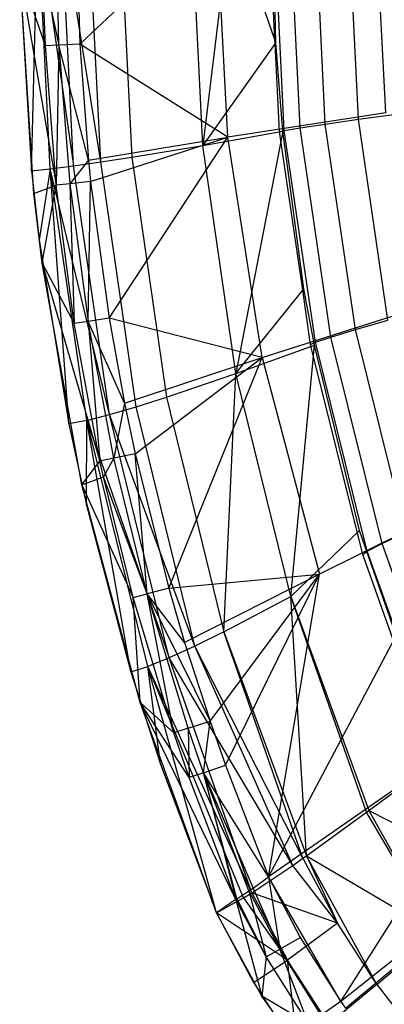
# Model space of a CAD drawing. Extents: x 4.9 to 22.3, y -20.4 to 0.
# Tile 3 of 95: x 4.9 to 6.8, y -17.5 to -12.2. Entities that reach past the tile are written whole.
import ezdxf

# ---------------------------------------------------------------- set-up
doc = ezdxf.new("R2010")
doc.units = 0
doc.header["$LTSCALE"] = 2.54
doc.layers.get('0').update_dxf_attribs({"color": 13, "linetype": 'CONTINUOUS'})

# ---------------------------------------------------------------- blocks, each defined once
blk = doc.blocks.new('AMELIA-10495_B_STL')
at = {"color": 0}
for p, q in [((4.9302, -13.0395, 13.9301), (4.9628, -11.6737, 13.6862)), ((4.9302, -13.0395, 13.9301), (4.9628, -11.6737, 13.6862)), ((5.0292, -13.0287, 13.6875), (4.9628, -11.6737, 13.6862)), ((4.9628, -11.6737, 13.6862), (5.1527, -13.0125, 13.4655)), ((5.0292, -13.0287, 13.6875), (4.9628, -11.6737, 13.6862)), ((4.9628, -11.6737, 13.6862), (5.1527, -13.0125, 13.4655)), ((5.0758, -12.3688, 14.417), (5.0583, -11.6778, 14.4171)), ((5.0758, -12.3688, 14.417), (5.0583, -11.6778, 14.4171)), ((5.2983, -12.9914, 13.2672), (5.087, -11.6713, 13.4632)), ((5.1527, -13.0125, 13.4655), (5.087, -11.6713, 13.4632)), ((5.2983, -12.9914, 13.2672), (5.087, -11.6713, 13.4632)), ((5.1527, -13.0125, 13.4655), (5.087, -11.6713, 13.4632)), ((5.1684, -11.6778, 14.5245), (5.1862, -12.3634, 14.5244)), ((5.1684, -11.6778, 14.5245), (5.1862, -12.3634, 14.5244)), ((5.1862, -12.3634, 14.5244), (5.9137, -11.6778, 15.0183)), ((5.1862, -12.3634, 14.5244), (5.9137, -11.6778, 15.0183)), ((5.2983, -12.9914, 13.2672), (5.2336, -11.6703, 13.264)), ((5.2983, -12.9914, 13.2672), (5.2336, -11.6703, 13.264)), ((5.4, -11.6706, 13.0917), (5.4634, -12.9659, 13.0952)), ((5.4, -11.6706, 13.0917), (5.4634, -12.9659, 13.0952)), ((5.842, -12.9033, 12.8423), (5.782, -11.6735, 12.8393)), ((5.842, -12.9033, 12.8423), (5.782, -11.6735, 12.8393)), ((5.9924, -11.6756, 12.7653), (5.842, -12.9033, 12.8423)), ((5.9924, -11.6756, 12.7653), (5.842, -12.9033, 12.8423)), ((5.9748, -12.8602, 15.0183), (5.9137, -11.6778, 15.0183)), ((5.9748, -12.8602, 15.0183), (5.9137, -11.6778, 15.0183)), ((6.2265, -12.3402, 12.7305), (5.9924, -11.6756, 12.7653)), ((6.2265, -12.3402, 12.7305), (5.9924, -11.6756, 12.7653)), ((6.2265, -12.3402, 12.7305), (6.1947, -11.6851, 12.7301)), ((6.2318, -12.3549, 12.7301), (6.2123, -11.6778, 12.7301)), ((6.2318, -12.3549, 12.7301), (6.2123, -11.6778, 12.7301)), ((6.2762, -12.8231, 11.9154), (6.2209, -11.6851, 11.9154)), ((6.2762, -12.8231, 11.9154), (6.2209, -11.6851, 11.9154)), ((6.3601, -12.8093, 11.1175), (6.3055, -11.6851, 11.1175)), ((6.3601, -12.8093, 11.1175), (6.3055, -11.6851, 11.1175)), ((6.4943, -12.7893, 10.3318), (6.4407, -11.6851, 10.3318)), ((6.4943, -12.7893, 10.3318), (6.4407, -11.6851, 10.3318)), ((6.6712, -12.7643, 9.5537), (6.6189, -11.6851, 9.5537)), ((6.6712, -12.7643, 9.5537), (6.6189, -11.6851, 9.5537)), ((6.817, -12.7292, 15.5249), (6.7628, -11.6778, 15.5249)), ((6.817, -12.7292, 15.5249), (6.7628, -11.6778, 15.5249)), ((4.9425, -13.1602, 13.9301), (4.8668, -11.9692, 13.9301)), ((5.0034, -12.3723, 14.281), (4.8668, -11.9692, 13.9301)), ((4.8668, -11.9692, 13.9301), (5.0606, -13.1152, 14.28)), ((5.0034, -12.3723, 14.281), (4.8668, -11.9692, 13.9301)), ((4.9425, -13.1602, 13.9301), (4.8668, -11.9692, 13.9301)), ((4.8668, -11.9692, 13.9301), (5.0606, -13.1152, 14.28)), ((5.0034, -12.3723, 14.281), (4.9889, -11.9651, 14.2813)), ((4.9889, -11.9651, 14.2813), (5.0758, -12.3688, 14.417)), ((4.9889, -11.9651, 14.2813), (5.0758, -12.3688, 14.417)), ((5.0034, -12.3723, 14.281), (4.9889, -11.9651, 14.2813)), ((4.8668, -11.9733, 13.9301), (4.9302, -13.0395, 13.9301)), ((4.8668, -11.9733, 13.9301), (4.9302, -13.0395, 13.9301)), ((5.0758, -12.3688, 14.417), (5.0034, -12.3723, 14.281)), ((5.0758, -12.3688, 14.417), (5.0034, -12.3723, 14.281)), ((5.0606, -13.1152, 14.28), (5.0034, -12.3723, 14.281)), ((5.0606, -13.1152, 14.28), (5.0034, -12.3723, 14.281)), ((5.0758, -12.3688, 14.417), (5.0606, -13.1152, 14.28)), ((5.0758, -12.3688, 14.417), (5.0606, -13.1152, 14.28)), ((5.1862, -12.3634, 14.5244), (5.0758, -12.3688, 14.417)), ((5.1862, -12.3634, 14.5244), (5.0758, -12.3688, 14.417)), ((5.2326, -12.9821, 14.5244), (5.0758, -12.3688, 14.417)), ((5.0758, -12.3688, 14.417), (5.1334, -13.108, 14.4167)), ((5.2326, -12.9821, 14.5244), (5.0758, -12.3688, 14.417)), ((5.0758, -12.3688, 14.417), (5.1334, -13.108, 14.4167)), ((5.1862, -12.3634, 14.5244), (5.2326, -12.9821, 14.5244)), ((5.9748, -12.8602, 15.0183), (5.1862, -12.3634, 14.5244)), ((5.9748, -12.8602, 15.0183), (5.1862, -12.3634, 14.5244)), ((5.1862, -12.3634, 14.5244), (5.2326, -12.9821, 14.5244)), ((6.2276, -12.3605, 12.7307), (5.842, -12.9033, 12.8423)), ((6.2276, -12.3605, 12.7307), (5.842, -12.9033, 12.8423)), ((6.2318, -12.3549, 12.7301), (6.2265, -12.3402, 12.7305)), ((6.2276, -12.3605, 12.7307), (6.2265, -12.3402, 12.7305)), ((6.2318, -12.3549, 12.7301), (6.2265, -12.3402, 12.7305)), ((6.2276, -12.3605, 12.7307), (6.2265, -12.3402, 12.7305)), ((6.2276, -12.3605, 12.7307), (6.2265, -12.3402, 12.7305)), ((6.2318, -12.3549, 12.7301), (6.2276, -12.3605, 12.7307)), ((6.2318, -12.3549, 12.7301), (6.2276, -12.3605, 12.7307)), ((6.2502, -12.8291, 12.7301), (6.2276, -12.3605, 12.7307)), ((6.2685, -12.8284, 12.7301), (6.2318, -12.3549, 12.7301)), ((6.2685, -12.8284, 12.7301), (6.2318, -12.3549, 12.7301)), ((6.817, -12.7292, 15.5249), (5.9748, -12.8602, 15.0183)), ((6.817, -12.7292, 15.5249), (5.9748, -12.8602, 15.0183)), ((6.6712, -12.7643, 9.5537), (6.8866, -12.735, 8.7821)), ((6.6712, -12.7643, 9.5537), (6.8866, -12.735, 8.7821)), ((6.2762, -12.8231, 11.9154), (6.3601, -12.8093, 11.1175)), ((6.2762, -12.8231, 11.9154), (6.3601, -12.8093, 11.1175)), ((6.3601, -12.8093, 11.1175), (6.4943, -12.7893, 10.3318)), ((6.3601, -12.8093, 11.1175), (6.4943, -12.7893, 10.3318)), ((6.5238, -13.9255, 11.1175), (6.3601, -12.8093, 11.1175)), ((6.5238, -13.9255, 11.1175), (6.3601, -12.8093, 11.1175)), ((6.4943, -12.7893, 10.3318), (6.6712, -12.7643, 9.5537)), ((6.4943, -12.7893, 10.3318), (6.6712, -12.7643, 9.5537)), ((6.655, -13.8855, 10.3318), (6.4943, -12.7893, 10.3318)), ((6.655, -13.8855, 10.3318), (6.4943, -12.7893, 10.3318)), ((6.8282, -13.8358, 9.5537), (6.6712, -12.7643, 9.5537)), ((6.8282, -13.8358, 9.5537), (6.6712, -12.7643, 9.5537)), ((5.2326, -12.9821, 14.5244), (5.9748, -12.8602, 15.0183)), ((5.2326, -12.9821, 14.5244), (5.9748, -12.8602, 15.0183)), ((5.2444, -13.0967, 14.5244), (5.9748, -12.8602, 15.0183)), ((5.2444, -13.0967, 14.5244), (5.9748, -12.8602, 15.0183)), ((5.343, -13.8252, 14.5242), (5.9748, -12.8602, 15.0183)), ((5.343, -13.8252, 14.5242), (5.9748, -12.8602, 15.0183)), ((5.842, -12.9033, 12.8423), (6.2685, -12.8284, 12.7301)), ((5.842, -12.9033, 12.8423), (6.2685, -12.8284, 12.7301)), ((6.158, -14.0337, 15.0183), (5.9748, -12.8602, 15.0183)), ((6.158, -14.0337, 15.0183), (5.9748, -12.8602, 15.0183)), ((6.2685, -12.8284, 12.7301), (6.0187, -14.1197, 12.8451)), ((6.2685, -12.8284, 12.7301), (6.0187, -14.1197, 12.8451)), ((6.2502, -12.8291, 12.7301), (6.2762, -12.8231, 11.9154)), ((6.2502, -12.8291, 12.7301), (6.2762, -12.8231, 11.9154)), ((6.3745, -13.6754, 12.7311), (6.2502, -12.8291, 12.7301)), ((6.381, -13.6675, 12.7301), (6.2685, -12.8284, 12.7301)), ((6.381, -13.6675, 12.7301), (6.2685, -12.8284, 12.7301)), ((6.4419, -13.9529, 11.9154), (6.2762, -12.8231, 11.9154)), ((6.4419, -13.9529, 11.9154), (6.2762, -12.8231, 11.9154)), ((5.4634, -12.9659, 13.0952), (5.842, -12.9033, 12.8423)), ((5.4634, -12.9659, 13.0952), (5.842, -12.9033, 12.8423)), ((6.0187, -14.1197, 12.8451), (5.842, -12.9033, 12.8423)), ((6.0187, -14.1197, 12.8451), (5.842, -12.9033, 12.8423)), ((5.2983, -12.9914, 13.2672), (5.4634, -12.9659, 13.0952)), ((5.2983, -12.9914, 13.2672), (5.4634, -12.9659, 13.0952)), ((5.4634, -12.9659, 13.0952), (5.6485, -14.2463, 13.0985)), ((5.4634, -12.9659, 13.0952), (5.6485, -14.2463, 13.0985)), ((5.0292, -13.0287, 13.6875), (5.1527, -13.0125, 13.4655)), ((5.0292, -13.0287, 13.6875), (5.1527, -13.0125, 13.4655)), ((5.2326, -12.9821, 14.5244), (5.1334, -13.108, 14.4167)), ((5.2326, -12.9821, 14.5244), (5.1334, -13.108, 14.4167)), ((5.1527, -13.0125, 13.4655), (5.2983, -12.9914, 13.2672)), ((5.1527, -13.0125, 13.4655), (5.2983, -12.9914, 13.2672)), ((5.3454, -14.3389, 13.4677), (5.1527, -13.0125, 13.4655)), ((5.3454, -14.3389, 13.4677), (5.1527, -13.0125, 13.4655)), ((5.2326, -12.9821, 14.5244), (5.2444, -13.0967, 14.5244)), ((5.2326, -12.9821, 14.5244), (5.2444, -13.0967, 14.5244)), ((5.4873, -14.2974, 13.27), (5.2983, -12.9914, 13.2672)), ((5.4873, -14.2974, 13.27), (5.2983, -12.9914, 13.2672)), ((4.9302, -13.0395, 13.9301), (5.0292, -13.0287, 13.6875)), ((4.9302, -13.0395, 13.9301), (5.0292, -13.0287, 13.6875)), ((4.9302, -13.0395, 13.9301), (4.971, -13.4064, 13.9301)), ((4.9302, -13.0395, 13.9301), (4.971, -13.4064, 13.9301)), ((5.0292, -13.0287, 13.6875), (4.971, -13.4064, 13.9301)), ((5.0292, -13.0287, 13.6875), (4.971, -13.4064, 13.9301)), ((5.3454, -14.3389, 13.4677), (5.0292, -13.0287, 13.6875)), ((5.2251, -14.3696, 13.6887), (5.0292, -13.0287, 13.6875)), ((5.3454, -14.3389, 13.4677), (5.0292, -13.0287, 13.6875)), ((5.2251, -14.3696, 13.6887), (5.0292, -13.0287, 13.6875)), ((5.1288, -14.3883, 13.9301), (5.0292, -13.0287, 13.6875)), ((5.1288, -14.3883, 13.9301), (5.0292, -13.0287, 13.6875)), ((4.9425, -13.1602, 13.9301), (5.0606, -13.1152, 14.28)), ((4.9425, -13.1602, 13.9301), (5.0606, -13.1152, 14.28)), ((4.9871, -13.5317, 13.9301), (5.0606, -13.1152, 14.28)), ((4.9871, -13.5317, 13.9301), (5.0606, -13.1152, 14.28)), ((5.1334, -13.108, 14.4167), (5.0606, -13.1152, 14.28)), ((5.1334, -13.108, 14.4167), (5.0606, -13.1152, 14.28)), ((5.1577, -13.8536, 14.2784), (5.0606, -13.1152, 14.28)), ((5.1577, -13.8536, 14.2784), (5.0606, -13.1152, 14.28)), ((5.2444, -13.0967, 14.5244), (5.1334, -13.108, 14.4167)), ((5.2444, -13.0967, 14.5244), (5.1334, -13.108, 14.4167)), ((5.1334, -13.108, 14.4167), (5.2311, -13.8425, 14.4162)), ((5.1334, -13.108, 14.4167), (5.2311, -13.8425, 14.4162)), ((5.1334, -13.108, 14.4167), (5.1577, -13.8536, 14.2784)), ((5.1334, -13.108, 14.4167), (5.1577, -13.8536, 14.2784)), ((5.2311, -13.8425, 14.4162), (5.2444, -13.0967, 14.5244)), ((5.2311, -13.8425, 14.4162), (5.2444, -13.0967, 14.5244)), ((5.2444, -13.0967, 14.5244), (5.343, -13.8252, 14.5242)), ((5.2444, -13.0967, 14.5244), (5.343, -13.8252, 14.5242)), ((4.9871, -13.5317, 13.9301), (4.9425, -13.1602, 13.9301)), ((4.9871, -13.5317, 13.9301), (4.9425, -13.1602, 13.9301)), ((4.971, -13.4064, 13.9301), (5.1288, -14.3883, 13.9301)), ((4.971, -13.4064, 13.9301), (5.1288, -14.3883, 13.9301)), ((5.197, -14.713, 13.9301), (4.9871, -13.5317, 13.9301)), ((4.9871, -13.5317, 13.9301), (5.1577, -13.8536, 14.2784)), ((4.9871, -13.5317, 13.9301), (5.1577, -13.8536, 14.2784)), ((4.9871, -13.5317, 13.9301), (5.2944, -14.5869, 14.2762)), ((4.9871, -13.5317, 13.9301), (5.2944, -14.5869, 14.2762)), ((5.197, -14.713, 13.9301), (4.9871, -13.5317, 13.9301)), ((6.0187, -14.1197, 12.8451), (6.3745, -13.6754, 12.7311)), ((6.0187, -14.1197, 12.8451), (6.3745, -13.6754, 12.7311)), ((6.3745, -13.6754, 12.7311), (6.381, -13.6675, 12.7301)), ((6.3745, -13.6754, 12.7311), (6.381, -13.6675, 12.7301)), ((6.4166, -13.965, 12.7301), (6.3745, -13.6754, 12.7311)), ((6.4364, -13.9682, 12.7301), (6.381, -13.6675, 12.7301)), ((6.4364, -13.9682, 12.7301), (6.381, -13.6675, 12.7301)), ((6.158, -14.0337, 15.0183), (6.9797, -13.7726, 15.5249)), ((6.158, -14.0337, 15.0183), (6.9797, -13.7726, 15.5249)), ((5.2311, -13.8425, 14.4162), (5.1577, -13.8536, 14.2784)), ((5.2311, -13.8425, 14.4162), (5.1577, -13.8536, 14.2784)), ((5.2944, -14.5869, 14.2762), (5.1577, -13.8536, 14.2784)), ((5.2944, -14.5869, 14.2762), (5.1577, -13.8536, 14.2784)), ((5.343, -13.8252, 14.5242), (5.2311, -13.8425, 14.4162)), ((5.343, -13.8252, 14.5242), (5.2311, -13.8425, 14.4162)), ((5.3687, -14.5717, 14.4155), (5.2311, -13.8425, 14.4162)), ((5.2311, -13.8425, 14.4162), (5.2944, -14.5869, 14.2762)), ((5.2311, -13.8425, 14.4162), (5.2944, -14.5869, 14.2762)), ((5.4249, -14.2771, 14.5241), (5.2311, -13.8425, 14.4162)), ((5.3687, -14.5717, 14.4155), (5.2311, -13.8425, 14.4162)), ((5.4249, -14.2771, 14.5241), (5.2311, -13.8425, 14.4162)), ((5.343, -13.8252, 14.5242), (5.4249, -14.2771, 14.5241)), ((6.158, -14.0337, 15.0183), (5.343, -13.8252, 14.5242)), ((6.158, -14.0337, 15.0183), (5.343, -13.8252, 14.5242)), ((5.343, -13.8252, 14.5242), (5.4249, -14.2771, 14.5241)), ((6.655, -13.8855, 10.3318), (6.8282, -13.8358, 9.5537)), ((6.655, -13.8855, 10.3318), (6.8282, -13.8358, 9.5537)), ((6.5238, -13.9255, 11.1175), (6.655, -13.8855, 10.3318)), ((6.5238, -13.9255, 11.1175), (6.655, -13.8855, 10.3318)), ((6.9229, -14.9659, 10.3318), (6.655, -13.8855, 10.3318)), ((6.9229, -14.9659, 10.3318), (6.655, -13.8855, 10.3318)), ((6.4166, -13.965, 12.7301), (6.4419, -13.9529, 11.9154)), ((6.4166, -13.965, 12.7301), (6.4419, -13.9529, 11.9154)), ((6.694, -15.0843, 12.7301), (6.4166, -13.965, 12.7301)), ((6.4419, -13.9529, 11.9154), (6.5238, -13.9255, 11.1175)), ((6.4419, -13.9529, 11.9154), (6.5238, -13.9255, 11.1175)), ((6.7181, -15.0663, 11.9154), (6.4419, -13.9529, 11.9154)), ((6.7181, -15.0663, 11.9154), (6.4419, -13.9529, 11.9154)), ((6.7967, -15.0254, 11.1175), (6.5238, -13.9255, 11.1175)), ((6.7967, -15.0254, 11.1175), (6.5238, -13.9255, 11.1175)), ((6.0187, -14.1197, 12.8451), (6.4364, -13.9682, 12.7301)), ((6.0187, -14.1197, 12.8451), (6.4364, -13.9682, 12.7301)), ((6.3105, -15.3095, 12.8475), (6.4364, -13.9682, 12.7301)), ((6.3105, -15.3095, 12.8475), (6.4364, -13.9682, 12.7301)), ((6.6761, -14.9561, 12.7301), (6.4364, -13.9682, 12.7301)), ((6.6761, -14.9561, 12.7301), (6.4364, -13.9682, 12.7301)), ((5.4249, -14.2771, 14.5241), (6.158, -14.0337, 15.0183)), ((5.4249, -14.2771, 14.5241), (6.158, -14.0337, 15.0183)), ((5.4818, -14.548, 14.524), (6.158, -14.0337, 15.0183)), ((5.4818, -14.548, 14.524), (6.158, -14.0337, 15.0183)), ((5.6609, -15.2646, 14.5236), (6.158, -14.0337, 15.0183)), ((5.6609, -15.2646, 14.5236), (6.158, -14.0337, 15.0183)), ((6.158, -14.0337, 15.0183), (6.4633, -15.189, 15.0183)), ((6.158, -14.0337, 15.0183), (6.4633, -15.189, 15.0183)), ((5.6485, -14.2463, 13.0985), (6.0187, -14.1197, 12.8451)), ((5.6485, -14.2463, 13.0985), (6.0187, -14.1197, 12.8451)), ((5.9537, -15.4972, 13.1013), (6.0187, -14.1197, 12.8451)), ((5.9537, -15.4972, 13.1013), (6.0187, -14.1197, 12.8451)), ((6.3105, -15.3095, 12.8475), (6.0187, -14.1197, 12.8451)), ((6.3105, -15.3095, 12.8475), (6.0187, -14.1197, 12.8451)), ((5.4249, -14.2771, 14.5241), (5.3687, -14.5717, 14.4155)), ((5.4249, -14.2771, 14.5241), (5.3687, -14.5717, 14.4155)), ((5.4249, -14.2771, 14.5241), (5.4818, -14.548, 14.524)), ((5.4249, -14.2771, 14.5241), (5.4818, -14.548, 14.524)), ((5.4873, -14.2974, 13.27), (5.6485, -14.2463, 13.0985)), ((5.4873, -14.2974, 13.27), (5.6485, -14.2463, 13.0985)), ((5.6485, -14.2463, 13.0985), (5.9537, -15.4972, 13.1013)), ((5.6485, -14.2463, 13.0985), (5.9537, -15.4972, 13.1013)), ((5.3454, -14.3389, 13.4677), (5.4873, -14.2974, 13.27)), ((5.3454, -14.3389, 13.4677), (5.4873, -14.2974, 13.27)), ((5.799, -15.5735, 13.2725), (5.4873, -14.2974, 13.27)), ((5.799, -15.5735, 13.2725), (5.4873, -14.2974, 13.27)), ((5.2251, -14.3696, 13.6887), (5.1288, -14.3883, 13.9301)), ((5.2251, -14.3696, 13.6887), (5.1288, -14.3883, 13.9301)), ((5.2218, -14.8224, 13.9301), (5.2251, -14.3696, 13.6887)), ((5.2218, -14.8224, 13.9301), (5.2251, -14.3696, 13.6887)), ((5.2251, -14.3696, 13.6887), (5.3454, -14.3389, 13.4677)), ((5.2251, -14.3696, 13.6887), (5.3454, -14.3389, 13.4677)), ((5.5487, -15.6822, 13.6896), (5.2251, -14.3696, 13.6887)), ((5.2251, -14.3696, 13.6887), (5.6632, -15.6357, 13.4695)), ((5.2251, -14.3696, 13.6887), (5.6632, -15.6357, 13.4695)), ((5.458, -15.7113, 13.9301), (5.2251, -14.3696, 13.6887)), ((5.5487, -15.6822, 13.6896), (5.2251, -14.3696, 13.6887)), ((5.458, -15.7113, 13.9301), (5.2251, -14.3696, 13.6887)), ((5.799, -15.5735, 13.2725), (5.3454, -14.3389, 13.4677)), ((5.6632, -15.6357, 13.4695), (5.3454, -14.3389, 13.4677)), ((5.799, -15.5735, 13.2725), (5.3454, -14.3389, 13.4677)), ((5.6632, -15.6357, 13.4695), (5.3454, -14.3389, 13.4677)), ((5.1288, -14.3883, 13.9301), (5.2218, -14.8224, 13.9301)), ((5.1288, -14.3883, 13.9301), (5.2218, -14.8224, 13.9301)), ((5.197, -14.713, 13.9301), (5.2944, -14.5869, 14.2762)), ((5.197, -14.713, 13.9301), (5.2944, -14.5869, 14.2762)), ((5.3687, -14.5717, 14.4155), (5.2944, -14.5869, 14.2762)), ((5.3687, -14.5717, 14.4155), (5.2944, -14.5869, 14.2762)), ((5.3128, -14.671, 14.2759), (5.2944, -14.5869, 14.2762)), ((5.3128, -14.671, 14.2759), (5.2944, -14.5869, 14.2762)), ((5.3687, -14.5717, 14.4155), (5.3128, -14.671, 14.2759)), ((5.3687, -14.5717, 14.4155), (5.3128, -14.671, 14.2759)), ((5.4818, -14.548, 14.524), (5.3687, -14.5717, 14.4155)), ((5.4818, -14.548, 14.524), (5.3687, -14.5717, 14.4155)), ((5.5464, -15.2949, 14.4145), (5.3687, -14.5717, 14.4155)), ((5.5464, -15.2949, 14.4145), (5.3687, -14.5717, 14.4155)), ((5.4818, -14.548, 14.524), (5.6609, -15.2646, 14.5236)), ((5.5464, -15.2949, 14.4145), (5.4818, -14.548, 14.524)), ((5.4818, -14.548, 14.524), (5.6609, -15.2646, 14.5236)), ((5.5464, -15.2949, 14.4145), (5.4818, -14.548, 14.524)), ((5.197, -14.713, 13.9301), (5.3128, -14.671, 14.2759)), ((5.197, -14.713, 13.9301), (5.3128, -14.671, 14.2759)), ((5.4712, -15.3145, 14.2735), (5.3128, -14.671, 14.2759)), ((5.5464, -15.2949, 14.4145), (5.3128, -14.671, 14.2759)), ((5.4712, -15.3145, 14.2735), (5.3128, -14.671, 14.2759)), ((5.5464, -15.2949, 14.4145), (5.3128, -14.671, 14.2759)), ((5.5083, -15.875, 13.9301), (5.197, -14.713, 13.9301)), ((5.197, -14.713, 13.9301), (5.4712, -15.3145, 14.2735)), ((5.197, -14.713, 13.9301), (5.4712, -15.3145, 14.2735)), ((5.5083, -15.875, 13.9301), (5.197, -14.713, 13.9301)), ((6.192, -16.8031, 14.5212), (7.2507, -14.7999, 15.5249)), ((6.192, -16.8031, 14.5212), (7.2507, -14.7999, 15.5249)), ((7.2507, -14.7999, 15.5249), (6.4633, -15.189, 15.0183)), ((7.2507, -14.7999, 15.5249), (6.4633, -15.189, 15.0183)), ((5.2218, -14.8224, 13.9301), (5.458, -15.7113, 13.9301)), ((5.2218, -14.8224, 13.9301), (5.458, -15.7113, 13.9301)), ((6.3105, -15.3095, 12.8475), (6.6761, -14.9561, 12.7301)), ((6.3105, -15.3095, 12.8475), (6.6761, -14.9561, 12.7301)), ((7.1, -16.1717, 12.7301), (6.6761, -14.9561, 12.7301)), ((7.1, -16.1717, 12.7301), (6.6761, -14.9561, 12.7301)), ((6.7967, -15.0254, 11.1175), (6.9229, -14.9659, 10.3318)), ((6.7967, -15.0254, 11.1175), (6.9229, -14.9659, 10.3318)), ((6.694, -15.0843, 12.7301), (6.7181, -15.0663, 11.9154)), ((6.694, -15.0843, 12.7301), (6.7181, -15.0663, 11.9154)), ((6.7181, -15.0663, 11.9154), (6.7967, -15.0254, 11.1175)), ((6.7181, -15.0663, 11.9154), (6.7967, -15.0254, 11.1175)), ((7.1047, -16.1552, 11.9154), (6.7181, -15.0663, 11.9154)), ((7.1047, -16.1552, 11.9154), (6.7181, -15.0663, 11.9154)), ((7.1787, -16.1012, 11.1175), (6.7967, -15.0254, 11.1175)), ((7.1787, -16.1012, 11.1175), (6.7967, -15.0254, 11.1175)), ((7.0824, -16.179, 12.7301), (6.694, -15.0843, 12.7301)), ((5.6609, -15.2646, 14.5236), (6.4633, -15.189, 15.0183)), ((5.6609, -15.2646, 14.5236), (6.4633, -15.189, 15.0183)), ((6.4633, -15.189, 15.0183), (5.7452, -15.5535, 14.5234)), ((6.4633, -15.189, 15.0183), (5.7452, -15.5535, 14.5234)), ((5.8805, -15.9738, 14.523), (6.4633, -15.189, 15.0183)), ((5.8805, -15.9738, 14.523), (6.4633, -15.189, 15.0183)), ((5.9629, -16.2087, 14.5228), (6.4633, -15.189, 15.0183)), ((5.9629, -16.2087, 14.5228), (6.4633, -15.189, 15.0183)), ((6.192, -16.8031, 14.5212), (6.4633, -15.189, 15.0183)), ((6.192, -16.8031, 14.5212), (6.4633, -15.189, 15.0183)), ((5.6609, -15.2646, 14.5236), (5.5464, -15.2949, 14.4145)), ((5.6609, -15.2646, 14.5236), (5.5464, -15.2949, 14.4145)), ((5.6609, -15.2646, 14.5236), (5.7452, -15.5535, 14.5234)), ((5.6609, -15.2646, 14.5236), (5.7452, -15.5535, 14.5234)), ((5.4712, -15.3145, 14.2735), (5.5464, -15.2949, 14.4145)), ((5.4712, -15.3145, 14.2735), (5.5464, -15.2949, 14.4145)), ((5.5083, -15.875, 13.9301), (5.4712, -15.3145, 14.2735)), ((5.5083, -15.875, 13.9301), (5.4712, -15.3145, 14.2735)), ((5.6884, -16.0355, 14.2703), (5.4712, -15.3145, 14.2735)), ((5.6884, -16.0355, 14.2703), (5.4712, -15.3145, 14.2735)), ((5.7452, -15.5535, 14.5234), (5.5464, -15.2949, 14.4145)), ((5.5464, -15.2949, 14.4145), (5.8805, -15.9738, 14.523)), ((5.7452, -15.5535, 14.5234), (5.5464, -15.2949, 14.4145)), ((5.6884, -16.0355, 14.2703), (5.5464, -15.2949, 14.4145)), ((5.6884, -16.0355, 14.2703), (5.5464, -15.2949, 14.4145)), ((5.7646, -16.0114, 14.4134), (5.5464, -15.2949, 14.4145)), ((5.7646, -16.0114, 14.4134), (5.5464, -15.2949, 14.4145)), ((5.5464, -15.2949, 14.4145), (5.8805, -15.9738, 14.523)), ((5.9537, -15.4972, 13.1013), (6.3105, -15.3095, 12.8475)), ((5.9537, -15.4972, 13.1013), (6.3105, -15.3095, 12.8475)), ((6.7144, -16.4595, 12.8491), (6.3105, -15.3095, 12.8475)), ((6.3105, -15.3095, 12.8475), (6.7262, -16.4509, 12.8431)), ((6.3105, -15.3095, 12.8475), (6.7262, -16.4509, 12.8431)), ((6.3945, -16.6909, 13.0845), (6.3105, -15.3095, 12.8475)), ((6.7144, -16.4595, 12.8491), (6.3105, -15.3095, 12.8475)), ((6.3945, -16.6909, 13.0845), (6.3105, -15.3095, 12.8475)), ((5.9537, -15.4972, 13.1013), (5.799, -15.5735, 13.2725)), ((5.9537, -15.4972, 13.1013), (5.799, -15.5735, 13.2725)), ((6.3757, -16.7042, 13.1032), (5.9537, -15.4972, 13.1013)), ((5.9537, -15.4972, 13.1013), (6.3945, -16.6909, 13.0845)), ((6.3757, -16.7042, 13.1032), (5.9537, -15.4972, 13.1013)), ((5.9537, -15.4972, 13.1013), (6.3945, -16.6909, 13.0845)), ((5.799, -15.5735, 13.2725), (5.6632, -15.6357, 13.4695)), ((5.799, -15.5735, 13.2725), (5.6632, -15.6357, 13.4695)), ((5.7452, -15.5535, 14.5234), (5.8805, -15.9738, 14.523)), ((5.7452, -15.5535, 14.5234), (5.8805, -15.9738, 14.523)), ((6.3757, -16.7042, 13.1032), (5.799, -15.5735, 13.2725)), ((6.3757, -16.7042, 13.1032), (5.799, -15.5735, 13.2725)), ((6.3209, -16.7425, 13.162), (5.799, -15.5735, 13.2725)), ((6.3209, -16.7425, 13.162), (5.799, -15.5735, 13.2725)), ((5.6632, -15.6357, 13.4695), (5.5487, -15.6822, 13.6896)), ((5.6632, -15.6357, 13.4695), (5.5487, -15.6822, 13.6896)), ((6.3209, -16.7425, 13.162), (5.6632, -15.6357, 13.4695)), ((6.3209, -16.7425, 13.162), (5.6632, -15.6357, 13.4695)), ((6.1028, -16.8886, 13.4708), (5.6632, -15.6357, 13.4695)), ((6.1028, -16.8886, 13.4708), (5.6632, -15.6357, 13.4695)), ((5.458, -15.7113, 13.9301), (5.5487, -15.6822, 13.6896)), ((5.458, -15.7113, 13.9301), (5.5487, -15.6822, 13.6896)), ((6.1028, -16.8886, 13.4708), (5.5487, -15.6822, 13.6896)), ((6.1028, -16.8886, 13.4708), (5.5487, -15.6822, 13.6896)), ((6.059, -16.916, 13.5534), (5.5487, -15.6822, 13.6896)), ((6.059, -16.916, 13.5534), (5.5487, -15.6822, 13.6896)), ((5.9142, -16.996, 13.9301), (5.5487, -15.6822, 13.6896)), ((5.6163, -16.2038, 13.9301), (5.5487, -15.6822, 13.6896)), ((5.9142, -16.996, 13.9301), (5.5487, -15.6822, 13.6896)), ((5.6163, -16.2038, 13.9301), (5.5487, -15.6822, 13.6896)), ((5.458, -15.7113, 13.9301), (5.6163, -16.2038, 13.9301)), ((5.458, -15.7113, 13.9301), (5.6163, -16.2038, 13.9301)), ((7.6283, -15.8045, 15.5237), (6.192, -16.8031, 14.5212)), ((7.6283, -15.8045, 15.5237), (6.192, -16.8031, 14.5212)), ((6.577, -17.4693, 14.5206), (7.6283, -15.8045, 15.5237)), ((6.577, -17.4693, 14.5206), (7.6283, -15.8045, 15.5237)), ((5.9142, -16.996, 13.9301), (5.5083, -15.875, 13.9301)), ((5.5083, -15.875, 13.9301), (5.6884, -16.0355, 14.2703)), ((6.0171, -16.9246, 14.2661), (5.5083, -15.875, 13.9301)), ((5.9142, -16.996, 13.9301), (5.5083, -15.875, 13.9301)), ((6.0171, -16.9246, 14.2661), (5.5083, -15.875, 13.9301)), ((5.77, -16.2745, 14.2692), (5.5083, -15.875, 13.9301)), ((5.77, -16.2745, 14.2692), (5.5083, -15.875, 13.9301)), ((5.5083, -15.875, 13.9301), (5.6884, -16.0355, 14.2703)), ((5.7646, -16.0114, 14.4134), (5.6884, -16.0355, 14.2703)), ((5.7646, -16.0114, 14.4134), (5.6884, -16.0355, 14.2703)), ((5.7646, -16.0114, 14.4134), (5.8805, -15.9738, 14.523)), ((5.7646, -16.0114, 14.4134), (5.8805, -15.9738, 14.523)), ((5.8465, -16.2487, 14.413), (5.7646, -16.0114, 14.4134)), ((5.7646, -16.0114, 14.4134), (5.77, -16.2745, 14.2692)), ((5.7646, -16.0114, 14.4134), (5.77, -16.2745, 14.2692)), ((5.8465, -16.2487, 14.413), (5.7646, -16.0114, 14.4134)), ((5.8465, -16.2487, 14.413), (5.8805, -15.9738, 14.523)), ((5.8465, -16.2487, 14.413), (5.8805, -15.9738, 14.523)), ((5.8805, -15.9738, 14.523), (5.9629, -16.2087, 14.5228)), ((5.8805, -15.9738, 14.523), (5.9629, -16.2087, 14.5228)), ((5.77, -16.2745, 14.2692), (5.6884, -16.0355, 14.2703)), ((5.77, -16.2745, 14.2692), (5.6884, -16.0355, 14.2703)), ((5.6163, -16.2038, 13.9301), (5.9142, -16.996, 13.9301)), ((5.6163, -16.2038, 13.9301), (5.9142, -16.996, 13.9301)), ((5.8465, -16.2487, 14.413), (5.9629, -16.2087, 14.5228)), ((5.8465, -16.2487, 14.413), (5.9629, -16.2087, 14.5228)), ((5.9629, -16.2087, 14.5228), (6.192, -16.8031, 14.5212)), ((5.9629, -16.2087, 14.5228), (6.192, -16.8031, 14.5212)), ((6.7262, -16.4509, 12.8431), (7.1, -16.1717, 12.7301)), ((6.7262, -16.4509, 12.8431), (7.1, -16.1717, 12.7301)), ((5.8465, -16.2487, 14.413), (5.77, -16.2745, 14.2692)), ((5.8465, -16.2487, 14.413), (5.77, -16.2745, 14.2692)), ((6.0171, -16.9246, 14.2661), (5.77, -16.2745, 14.2692)), ((6.0171, -16.9246, 14.2661), (5.77, -16.2745, 14.2692)), ((6.192, -16.8031, 14.5212), (5.8465, -16.2487, 14.413)), ((5.8465, -16.2487, 14.413), (6.1104, -16.8645, 14.4414)), ((6.0232, -16.9205, 14.2848), (5.8465, -16.2487, 14.413)), ((5.8465, -16.2487, 14.413), (6.0171, -16.9246, 14.2661)), ((6.0232, -16.9205, 14.2848), (5.8465, -16.2487, 14.413)), ((6.0881, -16.8789, 14.412), (5.8465, -16.2487, 14.413)), ((6.0881, -16.8789, 14.412), (5.8465, -16.2487, 14.413)), ((5.8465, -16.2487, 14.413), (6.1104, -16.8645, 14.4414)), ((5.8465, -16.2487, 14.413), (6.0171, -16.9246, 14.2661)), ((6.192, -16.8031, 14.5212), (5.8465, -16.2487, 14.413)), ((7.953, -16.3742, 15.5237), (6.577, -17.4693, 14.5206)), ((7.953, -16.3742, 15.5237), (6.577, -17.4693, 14.5206)), ((6.6016, -17.5046, 14.5205), (7.953, -16.3742, 15.5237)), ((6.6016, -17.5046, 14.5205), (7.953, -16.3742, 15.5237)), ((6.3945, -16.6909, 13.0845), (6.7144, -16.4595, 12.8491)), ((6.3945, -16.6909, 13.0845), (6.7144, -16.4595, 12.8491)), ((6.7144, -16.4595, 12.8491), (6.7262, -16.4509, 12.8431)), ((6.7144, -16.4595, 12.8491), (6.7262, -16.4509, 12.8431)), ((7.0917, -17.1035, 12.8497), (6.7144, -16.4595, 12.8491)), ((7.0917, -17.1035, 12.8497), (6.7144, -16.4595, 12.8491)), ((6.7262, -16.4509, 12.8431), (7.0917, -17.1035, 12.8497)), ((6.7262, -16.4509, 12.8431), (7.0917, -17.1035, 12.8497)), ((6.7262, -16.4509, 12.8431), (7.5079, -16.8476, 12.7301)), ((6.7262, -16.4509, 12.8431), (7.5079, -16.8476, 12.7301)), ((6.3757, -16.7042, 13.1032), (6.3945, -16.6909, 13.0845)), ((6.3757, -16.7042, 13.1032), (6.3945, -16.6909, 13.0845)), ((6.7698, -17.3787, 13.104), (6.3945, -16.6909, 13.0845)), ((6.3945, -16.6909, 13.0845), (7.0917, -17.1035, 12.8497)), ((6.3945, -16.6909, 13.0845), (7.0917, -17.1035, 12.8497)), ((6.3945, -16.6909, 13.0845), (6.5588, -17.0503, 13.1037)), ((6.3945, -16.6909, 13.0845), (6.5588, -17.0503, 13.1037)), ((6.7698, -17.3787, 13.104), (6.3945, -16.6909, 13.0845)), ((6.1028, -16.8886, 13.4708), (6.3209, -16.7425, 13.162)), ((6.1028, -16.8886, 13.4708), (6.3209, -16.7425, 13.162)), ((6.3209, -16.7425, 13.162), (6.3757, -16.7042, 13.1032)), ((6.3209, -16.7425, 13.162), (6.3757, -16.7042, 13.1032)), ((6.5588, -17.0503, 13.1037), (6.3209, -16.7425, 13.162)), ((6.5588, -17.0503, 13.1037), (6.3209, -16.7425, 13.162)), ((6.3757, -16.7042, 13.1032), (6.5588, -17.0503, 13.1037)), ((6.3757, -16.7042, 13.1032), (6.5588, -17.0503, 13.1037)), ((6.1104, -16.8645, 14.4414), (6.192, -16.8031, 14.5212)), ((6.1104, -16.8645, 14.4414), (6.192, -16.8031, 14.5212)), ((6.192, -16.8031, 14.5212), (6.3614, -17.1273, 14.5209)), ((6.577, -17.4693, 14.5206), (6.192, -16.8031, 14.5212)), ((6.577, -17.4693, 14.5206), (6.192, -16.8031, 14.5212)), ((6.192, -16.8031, 14.5212), (6.3614, -17.1273, 14.5209)), ((6.192, -16.8031, 14.5212), (6.2515, -17.1899, 14.4119)), ((6.192, -16.8031, 14.5212), (6.2515, -17.1899, 14.4119)), ((6.0232, -16.9205, 14.2848), (6.0881, -16.8789, 14.412)), ((6.0232, -16.9205, 14.2848), (6.0881, -16.8789, 14.412)), ((6.059, -16.916, 13.5534), (6.1028, -16.8886, 13.4708)), ((6.059, -16.916, 13.5534), (6.1028, -16.8886, 13.4708)), ((6.0881, -16.8789, 14.412), (6.1104, -16.8645, 14.4414)), ((6.0881, -16.8789, 14.412), (6.1104, -16.8645, 14.4414)), ((6.0881, -16.8789, 14.412), (6.2515, -17.1899, 14.4119)), ((6.0881, -16.8789, 14.412), (6.2515, -17.1899, 14.4119)), ((6.0881, -16.8789, 14.412), (6.1789, -17.2312, 14.2673)), ((6.0881, -16.8789, 14.412), (6.1789, -17.2312, 14.2673)), ((6.5588, -17.0503, 13.1037), (6.1028, -16.8886, 13.4708)), ((6.1028, -16.8886, 13.4708), (6.2935, -17.2483, 13.471)), ((6.1028, -16.8886, 13.4708), (6.2935, -17.2483, 13.471)), ((6.5588, -17.0503, 13.1037), (6.1028, -16.8886, 13.4708)), ((6.1104, -16.8645, 14.4414), (6.2515, -17.1899, 14.4119)), ((6.1104, -16.8645, 14.4414), (6.2515, -17.1899, 14.4119)), ((5.9142, -16.996, 13.9301), (6.059, -16.916, 13.5534)), ((5.9142, -16.996, 13.9301), (6.059, -16.916, 13.5534)), ((6.0171, -16.9246, 14.2661), (5.9142, -16.996, 13.9301)), ((6.0171, -16.9246, 14.2661), (5.9142, -16.996, 13.9301)), ((6.0171, -16.9246, 14.2661), (6.0232, -16.9205, 14.2848)), ((6.0171, -16.9246, 14.2661), (6.0232, -16.9205, 14.2848)), ((6.1789, -17.2312, 14.2673), (6.0171, -16.9246, 14.2661)), ((6.0171, -16.9246, 14.2661), (6.1565, -17.4396, 13.9301)), ((6.0171, -16.9246, 14.2661), (6.1565, -17.4396, 13.9301)), ((6.1789, -17.2312, 14.2673), (6.0171, -16.9246, 14.2661)), ((6.0232, -16.9205, 14.2848), (6.1789, -17.2312, 14.2673)), ((6.0232, -16.9205, 14.2848), (6.1789, -17.2312, 14.2673)), ((6.059, -16.916, 13.5534), (6.2935, -17.2483, 13.471)), ((6.059, -16.916, 13.5534), (6.2935, -17.2483, 13.471)), ((5.9142, -16.996, 13.9301), (6.1124, -17.3664, 13.9301)), ((6.2935, -17.2483, 13.471), (5.9142, -16.996, 13.9301)), ((5.9142, -16.996, 13.9301), (6.1124, -17.3664, 13.9301)), ((6.2935, -17.2483, 13.471), (5.9142, -16.996, 13.9301)), ((6.1565, -17.4396, 13.9301), (5.9142, -16.996, 13.9301)), ((6.1565, -17.4396, 13.9301), (5.9142, -16.996, 13.9301)), ((6.5588, -17.0503, 13.1037), (6.2935, -17.2483, 13.471)), ((6.5588, -17.0503, 13.1037), (6.2935, -17.2483, 13.471)), ((6.7698, -17.3787, 13.104), (6.5588, -17.0503, 13.1037)), ((6.7698, -17.3787, 13.104), (6.5588, -17.0503, 13.1037)), ((6.7698, -17.3787, 13.104), (7.0917, -17.1035, 12.8497)), ((6.7698, -17.3787, 13.104), (7.0917, -17.1035, 12.8497)), ((6.2515, -17.1899, 14.4119), (6.3614, -17.1273, 14.5209)), ((6.2515, -17.1899, 14.4119), (6.3614, -17.1273, 14.5209)), ((6.3614, -17.1273, 14.5209), (6.577, -17.4693, 14.5206)), ((6.3614, -17.1273, 14.5209), (6.577, -17.4693, 14.5206)), ((6.1789, -17.2312, 14.2673), (6.2515, -17.1899, 14.4119)), ((6.1789, -17.2312, 14.2673), (6.2515, -17.1899, 14.4119)), ((6.4045, -17.5883, 14.2682), (6.2515, -17.1899, 14.4119)), ((6.4045, -17.5883, 14.2682), (6.2515, -17.1899, 14.4119)), ((6.4732, -17.541, 14.4121), (6.2515, -17.1899, 14.4119)), ((6.4732, -17.541, 14.4121), (6.2515, -17.1899, 14.4119)), ((6.1124, -17.3664, 13.9301), (6.2935, -17.2483, 13.471)), ((6.1124, -17.3664, 13.9301), (6.2935, -17.2483, 13.471)), ((6.1789, -17.2312, 14.2673), (6.1565, -17.4396, 13.9301)), ((6.1789, -17.2312, 14.2673), (6.1565, -17.4396, 13.9301)), ((6.4045, -17.5883, 14.2682), (6.1789, -17.2312, 14.2673)), ((6.4045, -17.5883, 14.2682), (6.1789, -17.2312, 14.2673)), ((6.5133, -17.5898, 13.4712), (6.2935, -17.2483, 13.471)), ((6.3524, -17.7348, 13.9301), (6.2935, -17.2483, 13.471)), ((6.5133, -17.5898, 13.4712), (6.2935, -17.2483, 13.471)), ((6.3524, -17.7348, 13.9301), (6.2935, -17.2483, 13.471)), ((6.1124, -17.3664, 13.9301), (6.3524, -17.7348, 13.9301)), ((6.1124, -17.3664, 13.9301), (6.3524, -17.7348, 13.9301)), ((6.7698, -17.3787, 13.104), (6.5133, -17.5898, 13.4712)), ((6.7698, -17.3787, 13.104), (6.5133, -17.5898, 13.4712)), ((6.7698, -17.3787, 13.104), (7.0072, -17.687, 13.1041)), ((6.7698, -17.3787, 13.104), (7.0072, -17.687, 13.1041)), ((6.5678, -18.0143, 13.9301), (6.1565, -17.4396, 13.9301)), ((6.4045, -17.5883, 14.2682), (6.1565, -17.4396, 13.9301)), ((6.5678, -18.0143, 13.9301), (6.1565, -17.4396, 13.9301)), ((6.4045, -17.5883, 14.2682), (6.1565, -17.4396, 13.9301)), ((6.577, -17.4693, 14.5206), (6.4732, -17.541, 14.4121)), ((6.577, -17.4693, 14.5206), (6.4732, -17.541, 14.4121)), ((6.577, -17.4693, 14.5206), (6.6016, -17.5046, 14.5205)), ((6.577, -17.4693, 14.5206), (6.6016, -17.5046, 14.5205))]:
    blk.add_line(p, q, dxfattribs=at)

msp = doc.modelspace()

# ---------------------------------------------------------------- block references
at = {"color": 0}
msp.add_blockref('AMELIA-10495_B_STL', (0, 0), dxfattribs=at)

doc.saveas('drawing.dxf')
